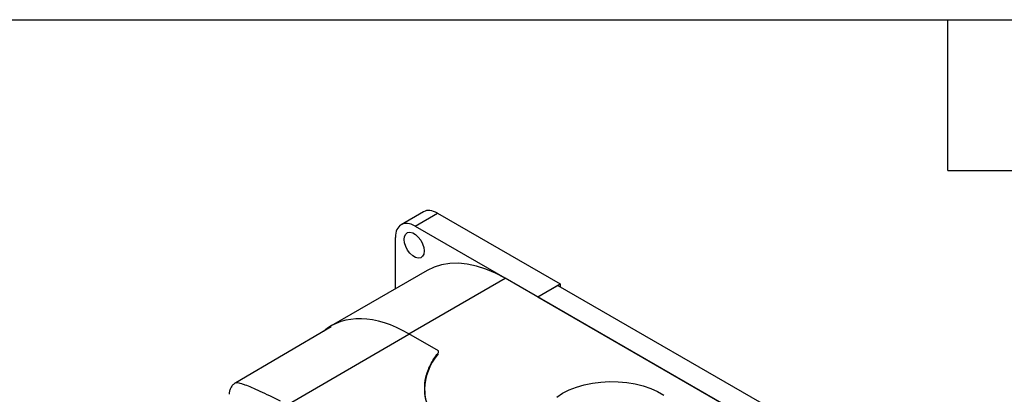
# Model space of a CAD drawing. Header units: millimetres. Extents: x 19 to 819, y 19 to 629.
# Tile 30 of 31: x 591 to 740, y 572 to 629. Entities that reach past the tile are written whole.
import ezdxf

# ---------------------------------------------------------------- set-up
doc = ezdxf.new("R2010")
doc.units = ezdxf.units.MM
doc.header["$LTSCALE"] = 3
doc.linetypes.add('SLD-Solid', pattern=[0])
doc.layers.add('TEXT', color=140, linetype='SLD-Solid', lineweight=25)

msp = doc.modelspace()

# ---------------------------------------------------------------- linework, layer by layer
for p, q in [((652.17, 599.552), (648.776, 597.592)), ((650.875, 597.384), (654.269, 599.344)), ((654.269, 599.344), (672.866, 588.608)), ((650.875, 597.384), (669.472, 586.649)), ((647.906, 587.877), (647.906, 595.669)), ((652.714, 590.653), (638.149, 582.245)), ((649.93, 581.059), (664.523, 589.483)), ((764.932, 531.518), (664.523, 589.483)), ((669.472, 586.649), (672.866, 588.608)), ((669.472, 586.646), (672.513, 588.402)), ((672.513, 588.402), (763.02, 536.153)), ((672.866, 588.608), (672.866, 588.197)), ((669.472, 586.649), (669.472, 586.646)), ((669.472, 586.646), (759.982, 534.396)), ((638.162, 582.113), (623.725, 573.641)), ((649.93, 580.961), (631.634, 570.276)), ((654.418, 578.468), (649.93, 581.059)), ((654.418, 578.37), (654.418, 578.468)), ((652.325, 572.764), (652.326, 572.627))]:
    msp.add_line(p, q)
at = {"flags": 128}
for points in [[(649.214, 595.366), (649.275, 595.825), (649.455, 596.175), (649.738, 596.389), (650.102, 596.449), (650.518, 596.351), (650.95, 596.101), (651.365, 595.72), (651.73, 595.24), (652.013, 594.699), (652.193, 594.14), (652.254, 593.61), (652.193, 593.151), (652.013, 592.801), (651.73, 592.586), (651.365, 592.526), (650.95, 592.625), (650.518, 592.875), (650.102, 593.256), (649.738, 593.736), (649.455, 594.277), (649.275, 594.835), (649.214, 595.366)], [(664.523, 589.483), (663.06, 590.254), (661.608, 590.87), (660.179, 591.327), (658.783, 591.622), (657.431, 591.752), (656.134, 591.717), (654.901, 591.516), (653.742, 591.151), (652.714, 590.653)], [(672.348, 571.482), (673.22, 572.053), (674.209, 572.556), (675.3, 572.984), (676.474, 573.33), (677.715, 573.588), (679.002, 573.754), (680.315, 573.825), (681.633, 573.801), (682.935, 573.682), (684.201, 573.47), (685.411, 573.168), (686.546, 572.78), (687.588, 572.314), (688.521, 571.775)]]:
    msp.add_lwpolyline(points, dxfattribs=at)
for centre, major_axis, ratio, start_param, end_param in [((654.269, 595.914), (-2.1, 3.637), 0.5773815, 5.4978853, 6.2831131), ((650.875, 593.955), (-2.1, 3.637), 0.5773815, 5.4978853, 7.0686817), ((650.027, 561.829), (-11.911, 20.396), 0.5740133, 5.4949927, 6.3851719), ((674.326, 572.738), (22, 0.111), 0.5806369, 2.7054676, 3.1386502), ((674.326, 572.738), (22, 0.111), 0.5806369, 3.1567963, 3.9240484)]:
    msp.add_ellipse(centre, major_axis=major_axis, ratio=ratio, start_param=start_param, end_param=end_param)
for points, knots in [([(654.357, 578.133), (654.399, 578.185), (654.426, 578.241), (654.446, 578.356), (654.44, 578.412), (654.418, 578.468)], [0, 0, 0, 0, 0.5, 0.5, 1, 1, 1, 1]), ([(658.607, 563.916), (657.83, 564.374), (657.118, 564.862), (655.822, 565.902), (655.244, 566.448), (654.487, 567.302), (654.253, 567.593), (653.824, 568.183), (653.63, 568.482), (653.279, 569.088), (653.124, 569.396), (652.854, 570.017), (652.739, 570.329), (652.457, 571.273), (652.351, 571.913), (652.308, 573.191), (652.37, 573.833), (652.66, 575.099), (652.889, 575.728), (653.505, 576.954), (653.891, 577.551), (654.357, 578.133)], [0, 0, 0, 0, 0.125, 0.125, 0.25, 0.25, 0.3125, 0.3125, 0.375, 0.375, 0.4375, 0.4375, 0.5, 0.5, 0.625, 0.625, 0.75, 0.75, 0.875, 0.875, 1, 1, 1, 1]), ([(623.72, 573.639), (623.571, 573.536), (623.276, 573.332), (622.962, 572.897), (622.759, 572.411), (622.734, 572.067), (622.721, 571.896)], [0, 0, 0, 0, 0.2555503, 0.5073292, 0.7555429, 1, 1, 1, 1]), ([(623.726, 573.63), (623.766, 573.649), (623.851, 573.689), (624.143, 573.655), (624.561, 573.548), (625.181, 573.335), (626.073, 572.978), (627.324, 572.421), (628.773, 571.737), (629.911, 571.176), (630.474, 570.899)], [0, 0, 0, 0, 0.0970062, 0.2101971, 0.3188998, 0.423349, 0.5750638, 0.7209112, 0.8621096, 1, 1, 1, 1])]:
    msp.add_open_spline(points, degree=3, knots=knots)
at = {"layer": 'TEXT'}
for p, q in [((19.05, 628.65), (819.15, 628.65)), ((731.52, 605.79), (731.52, 628.65)), ((731.52, 605.79), (754.38, 605.79))]:
    msp.add_line(p, q, dxfattribs=at)

doc.saveas('drawing.dxf')
